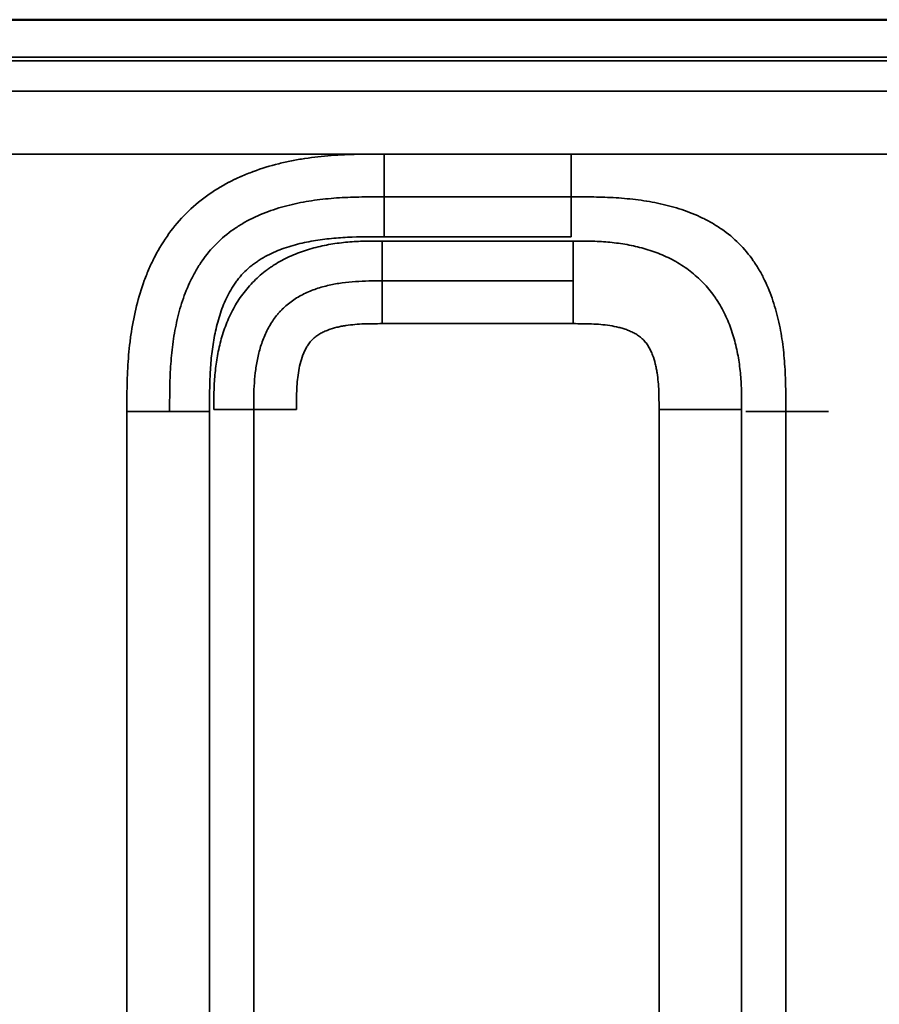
# Model space of a CAD drawing. Header units: millimetres. Extents: x -3206 to 231, y -73 to 1819.
# Tile 28 of 58: x -2597 to -2323, y 1504 to 1818. Entities that reach past the tile are written whole.
import ezdxf

# ---------------------------------------------------------------- set-up
doc = ezdxf.new("R2010")
doc.units = ezdxf.units.MM
doc.layers.add('Visible (ANSI)', color=7, linetype='Continuous', lineweight=50)
doc.layers.add('Visible Narrow (ANSI)', color=7, linetype='Continuous', lineweight=35)

msp = doc.modelspace()

# ---------------------------------------------------------------- linework, layer by layer
at = {"layer": 'Visible (ANSI)'}
for points, knots in [([(-3205.845, 1768.15), (-3205.845, 1768.161), (-3205.845, 1768.173), (-3205.845, 1768.184), (-3205.845, 1768.624), (-3205.845, 1769.063), (-3205.844, 1769.501), (-3205.843, 1770.403), (-3205.839, 1771.303), (-3205.829, 1772.205), (-3205.824, 1772.669), (-3205.818, 1773.135), (-3205.809, 1773.601), (-3205.8, 1774.077), (-3205.788, 1774.555), (-3205.774, 1775.031), (-3205.759, 1775.499), (-3205.743, 1775.965), (-3205.723, 1776.43), (-3205.701, 1776.941), (-3205.675, 1777.451), (-3205.645, 1777.962), (-3205.594, 1778.83), (-3205.531, 1779.7), (-3205.454, 1780.567), (-3205.441, 1780.706), (-3205.428, 1780.846), (-3205.415, 1780.985), (-3205.317, 1782.022), (-3205.198, 1783.054), (-3205.054, 1784.082), (-3205.027, 1784.28), (-3204.998, 1784.477), (-3204.969, 1784.674), (-3204.767, 1786.036), (-3204.522, 1787.39), (-3204.225, 1788.735), (-3204.095, 1789.323), (-3203.955, 1789.908), (-3203.805, 1790.492), (-3203.612, 1791.244), (-3203.401, 1791.996), (-3203.171, 1792.741), (-3203.058, 1793.105), (-3202.941, 1793.468), (-3202.82, 1793.828), (-3202.432, 1794.983), (-3201.999, 1796.114), (-3201.514, 1797.224), (-3201.05, 1798.283), (-3200.539, 1799.325), (-3199.975, 1800.338), (-3199.911, 1800.453), (-3199.847, 1800.568), (-3199.781, 1800.682), (-3199.505, 1801.166), (-3199.216, 1801.644), (-3198.914, 1802.116), (-3198.848, 1802.219), (-3198.781, 1802.322), (-3198.713, 1802.425), (-3198.4, 1802.902), (-3198.073, 1803.372), (-3197.736, 1803.829), (-3197.655, 1803.939), (-3197.573, 1804.049), (-3197.49, 1804.158), (-3196.738, 1805.148), (-3195.933, 1806.085), (-3195.07, 1806.967), (-3194.918, 1807.122), (-3194.765, 1807.275), (-3194.609, 1807.427), (-3193.778, 1808.239), (-3192.909, 1808.99), (-3191.984, 1809.701), (-3191.749, 1809.882), (-3191.511, 1810.059), (-3191.27, 1810.234), (-3190.948, 1810.467), (-3190.622, 1810.693), (-3190.293, 1810.912), (-3190.041, 1811.081), (-3189.787, 1811.245), (-3189.53, 1811.406), (-3189.203, 1811.611), (-3188.873, 1811.81), (-3188.539, 1812.003), (-3188.292, 1812.146), (-3188.043, 1812.286), (-3187.793, 1812.423), (-3186.675, 1813.034), (-3185.522, 1813.583), (-3184.346, 1814.076), (-3183.251, 1814.534), (-3182.137, 1814.943), (-3180.997, 1815.311), (-3180.984, 1815.316), (-3180.971, 1815.32), (-3180.958, 1815.324), (-3179.86, 1815.678), (-3178.755, 1815.988), (-3177.646, 1816.26), (-3176.101, 1816.64), (-3174.544, 1816.948), (-3172.978, 1817.196), (-3172.418, 1817.285), (-3171.857, 1817.366), (-3171.294, 1817.441), (-3170.277, 1817.575), (-3169.255, 1817.687), (-3168.228, 1817.779), (-3167.233, 1817.868), (-3166.233, 1817.937), (-3165.234, 1817.991), (-3165.086, 1817.999), (-3164.939, 1818.007), (-3164.792, 1818.014), (-3163.97, 1818.055), (-3163.15, 1818.085), (-3162.326, 1818.108), (-3161.853, 1818.121), (-3161.379, 1818.131), (-3160.907, 1818.139), (-3160.824, 1818.14), (-3160.742, 1818.141), (-3160.659, 1818.143), (-3160.28, 1818.148), (-3159.901, 1818.153), (-3159.521, 1818.156), (-3158.626, 1818.165), (-3157.731, 1818.167), (-3156.836, 1818.168), (-3156.732, 1818.168), (-3156.628, 1818.168), (-3156.525, 1818.169), (-3156.191, 1818.169), (-3155.859, 1818.169), (-3155.529, 1818.169), (-3153.127, 1818.169), (-3150.679, 1818.169), (-3148.256, 1818.169), (-3100.079, 1818.169), (-3051.901, 1818.169), (-3003.723, 1818.169), (-2969.502, 1818.169), (-2935.268, 1818.169), (-2900.912, 1818.169), (-2872.807, 1818.169), (-2844.644, 1818.169), (-2816.43, 1818.169), (-2816.322, 1818.169), (-2816.214, 1818.169), (-2816.107, 1818.169), (-2815.322, 1818.169), (-2814.557, 1818.169), (-2813.784, 1818.169), (-2604.299, 1818.169), (-2392.037, 1818.169), (-2180.845, 1818.169)], [1.6257576, 1.6257576, 1.6257576, 1.6257576, 1.6257915, 1.6257915, 1.6257915, 1.6271122, 1.6271122, 1.6271122, 1.6298301, 1.6298301, 1.6298301, 1.6312286, 1.6312286, 1.6312286, 1.6326545, 1.6326545, 1.6326545, 1.6340527, 1.6340527, 1.6340527, 1.6355881, 1.6355881, 1.6355881, 1.6382002, 1.6382002, 1.6382002, 1.6386212, 1.6386212, 1.6386212, 1.6417477, 1.6417477, 1.6417477, 1.6423477, 1.6423477, 1.6423477, 1.6464952, 1.6464952, 1.6464952, 1.6483073, 1.6483073, 1.6483073, 1.6506427, 1.6506427, 1.6506427, 1.6517835, 1.6517835, 1.6517835, 1.6554429, 1.6554429, 1.6554429, 1.6589377, 1.6589377, 1.6589377, 1.6593339, 1.6593339, 1.6593339, 1.6610115, 1.6610115, 1.6610115, 1.6613793, 1.6613793, 1.6613793, 1.6630853, 1.6630853, 1.6630853, 1.6634961, 1.6634961, 1.6634961, 1.6672328, 1.6672328, 1.6672328, 1.6678874, 1.6678874, 1.6678874, 1.6713803, 1.6713803, 1.6713803, 1.6722674, 1.6722674, 1.6722674, 1.673454, 1.673454, 1.673454, 1.6743643, 1.6743643, 1.6743643, 1.6755278, 1.6755278, 1.6755278, 1.6763892, 1.6763892, 1.6763892, 1.680239, 1.680239, 1.680239, 1.6838228, 1.6838228, 1.6838228, 1.6838642, 1.6838642, 1.6838642, 1.6873148, 1.6873148, 1.6873148, 1.6921178, 1.6921178, 1.6921178, 1.6938377, 1.6938377, 1.6938377, 1.6969512, 1.6969512, 1.6969512, 1.6999684, 1.6999684, 1.6999684, 1.7004129, 1.7004129, 1.7004129, 1.7028904, 1.7028904, 1.7028904, 1.7043119, 1.7043119, 1.7043119, 1.7045604, 1.7045604, 1.7045604, 1.7057018, 1.7057018, 1.7057018, 1.7083962, 1.7083962, 1.7083962, 1.7087079, 1.7087079, 1.7087079, 1.7097115, 1.7097115, 1.7097115, 1.7170029, 1.7170029, 1.7170029, 1.8620007, 1.8620007, 1.8620007, 1.9649933, 1.9649933, 1.9649933, 2.049246, 2.049246, 2.049246, 2.0495681, 2.0495681, 2.0495681, 2.0519119, 2.0519119, 2.0519119, 2.687521, 2.687521, 2.687521, 2.687521]), ([(-3205.845, 1768.15), (-3205.845, 1776.536), (-3205.59, 1785.161), (-3201.728, 1797.273), (-3199.773, 1801.294), (-3194.644, 1807.755), (-3191.507, 1810.349), (-3185.255, 1813.843), (-3182.189, 1815.026), (-3174.819, 1817.065), (-3170.405, 1817.672), (-3164.288, 1818.054), (-3162.565, 1818.112), (-3160.196, 1818.15), (-3159.55, 1818.157), (-3158.42, 1818.164), (-3157.936, 1818.166), (-3157.034, 1818.168), (-3156.618, 1818.169), (-3155.993, 1818.169), (-3155.784, 1818.169), (-3153.909, 1818.169), (-3152.243, 1818.169), (-3145.576, 1818.169), (-3140.576, 1818.169), (-3129.576, 1818.169), (-3123.576, 1818.169), (-3110.376, 1818.169), (-3103.176, 1818.169), (-3087.336, 1818.169), (-3078.696, 1818.169), (-3059.688, 1818.169), (-3049.32, 1818.169), (-3026.511, 1818.169), (-3014.069, 1818.169), (-2986.697, 1818.169), (-2971.767, 1818.169), (-2938.922, 1818.169), (-2921.006, 1818.169), (-2881.591, 1818.169), (-2860.092, 1818.169), (-2812.794, 1818.169), (-2786.995, 1818.169), (-2730.237, 1818.169), (-2699.279, 1818.169), (-2631.169, 1818.169), (-2594.019, 1818.169), (-2512.288, 1818.169), (-2467.708, 1818.169), (-2369.63, 1818.169), (-2316.134, 1818.169), (-2235.373, 1818.169), (-2208.109, 1818.169), (-2180.845, 1818.169)], [0, 0, 0, 0, 2.515612, 2.515612, 3.8139096, 3.8139096, 4.9903902, 4.9903902, 5.9623697, 5.9623697, 7.2843277, 7.2843277, 7.8012175, 7.8012175, 7.9949963, 7.9949963, 8.1403289, 8.1403289, 8.265329, 8.265329, 8.327829, 8.327829, 8.827829, 8.827829, 10.327829, 10.327829, 12.127829, 12.127829, 14.287829, 14.287829, 16.879829, 16.879829, 19.990229, 19.990229, 23.722709, 23.722709, 28.201685, 28.201685, 33.5764562, 33.5764562, 40.0261817, 40.0261817, 47.7658522, 47.7658522, 57.0534568, 57.0534568, 68.1985824, 68.1985824, 81.5727331, 81.5727331, 97.6217139, 97.6217139, 105.8009112, 105.8009112, 105.8009112, 105.8009112])]:
    msp.add_open_spline(points, degree=3, knots=knots, dxfattribs=at)
at = {"layer": 'Visible Narrow (ANSI)'}
for p, q in [((-2480.742, 1775.256), (-2690.948, 1775.256)), ((-2420.948, 1775.256), (-2480.742, 1775.256)), ((-2480.742, 1761.598), (-2480.742, 1775.254)), ((-2210.742, 1775.256), (-2420.948, 1775.256)), ((-2420.948, 1775.254), (-2420.948, 1761.598)), ((-2420.948, 1761.598), (-2480.742, 1761.598)), ((-2480.742, 1748.853), (-2480.742, 1761.598)), ((-2420.948, 1748.853), (-2420.948, 1761.598)), ((-2480.742, 1748.853), (-2420.948, 1748.853)), ((-2481.367, 1747.485), (-2481.367, 1734.74)), ((-2420.324, 1747.485), (-2481.367, 1747.485)), ((-2420.324, 1747.485), (-2420.324, 1734.74)), ((-2481.367, 1721.084), (-2481.367, 1734.74)), ((-2481.367, 1734.74), (-2420.324, 1734.74)), ((-2420.324, 1734.74), (-2420.324, 1721.084)), ((-2420.324, 1721.084), (-2481.367, 1721.084)), ((-2549.275, 1693.066), (-2562.93, 1693.066)), ((-2562.93, 933.272), (-2562.93, 1693.066)), ((-2536.529, 1693.066), (-2549.275, 1693.066)), ((-2536.529, 933.272), (-2536.529, 1693.066)), ((-2522.416, 1693.69), (-2535.161, 1693.69)), ((-2508.76, 1693.69), (-2522.416, 1693.69)), ((-2522.416, 932.647), (-2522.416, 1693.69)), ((-2392.93, 932.647), (-2392.93, 1693.69)), ((-2379.275, 1693.69), (-2392.93, 1693.69)), ((-2366.529, 1693.69), (-2379.275, 1693.69)), ((-2366.529, 932.647), (-2366.529, 1693.69)), ((-2352.416, 1693.066), (-2365.161, 1693.066)), ((-2352.416, 933.272), (-2352.416, 1693.066)), ((-2338.76, 1693.066), (-2352.416, 1693.066))]:
    msp.add_line(p, q, dxfattribs=at)
for points, knots in [([(-2180.845, 1806.169), (-2286.99, 1806.169), (-2393.109, 1806.169), (-2499.04, 1806.169), (-2552.005, 1806.169), (-2604.923, 1806.169), (-2657.774, 1806.169), (-2684.199, 1806.169), (-2710.607, 1806.169), (-2736.996, 1806.169), (-2750.191, 1806.169), (-2763.38, 1806.169), (-2776.564, 1806.169), (-2783.157, 1806.169), (-2789.748, 1806.169), (-2796.337, 1806.169), (-2799.632, 1806.169), (-2802.926, 1806.169), (-2806.22, 1806.169), (-2807.867, 1806.169), (-2809.514, 1806.169), (-2811.161, 1806.169), (-2812.275, 1806.169), (-2813.389, 1806.169), (-2814.503, 1806.169), (-2815.036, 1806.169), (-2815.565, 1806.169), (-2816.107, 1806.169), (-2816.214, 1806.169), (-2816.322, 1806.169), (-2816.43, 1806.169), (-2816.862, 1806.169), (-2817.293, 1806.169), (-2817.724, 1806.169), (-2930.676, 1806.169), (-3043.229, 1806.169), (-3155.186, 1806.169), (-3155.3, 1806.169), (-3155.414, 1806.169), (-3155.529, 1806.169), (-3155.96, 1806.169), (-3156.391, 1806.169), (-3156.823, 1806.168), (-3157.686, 1806.167), (-3158.549, 1806.165), (-3159.411, 1806.157), (-3159.721, 1806.154), (-3160.031, 1806.151), (-3160.341, 1806.146), (-3160.462, 1806.144), (-3160.584, 1806.142), (-3160.706, 1806.14), (-3161.137, 1806.133), (-3161.568, 1806.124), (-3162, 1806.112), (-3162.863, 1806.089), (-3163.726, 1806.055), (-3164.586, 1806.009), (-3164.888, 1805.993), (-3165.189, 1805.975), (-3165.491, 1805.955), (-3166.048, 1805.919), (-3166.605, 1805.876), (-3167.161, 1805.826), (-3168.017, 1805.75), (-3168.87, 1805.657), (-3169.721, 1805.545), (-3170.012, 1805.506), (-3170.303, 1805.465), (-3170.593, 1805.422), (-3171.999, 1805.213), (-3173.397, 1804.947), (-3174.783, 1804.607), (-3175.062, 1804.538), (-3175.341, 1804.467), (-3175.619, 1804.392), (-3176.174, 1804.242), (-3176.727, 1804.08), (-3177.278, 1803.902), (-3177.551, 1803.814), (-3177.822, 1803.723), (-3178.091, 1803.629), (-3178.639, 1803.436), (-3179.18, 1803.229), (-3179.713, 1803.006), (-3179.971, 1802.898), (-3180.228, 1802.786), (-3180.483, 1802.67), (-3181.011, 1802.429), (-3181.53, 1802.17), (-3182.04, 1801.892), (-3182.283, 1801.759), (-3182.523, 1801.622), (-3182.761, 1801.48), (-3182.894, 1801.401), (-3183.025, 1801.321), (-3183.156, 1801.239), (-3183.39, 1801.092), (-3183.622, 1800.94), (-3183.85, 1800.783), (-3183.98, 1800.694), (-3184.109, 1800.604), (-3184.237, 1800.511), (-3184.461, 1800.349), (-3184.681, 1800.182), (-3184.897, 1800.011), (-3185.361, 1799.642), (-3185.804, 1799.253), (-3186.224, 1798.843), (-3186.417, 1798.655), (-3186.605, 1798.462), (-3186.788, 1798.265), (-3187.191, 1797.832), (-3187.571, 1797.378), (-3187.931, 1796.904), (-3188.092, 1796.691), (-3188.25, 1796.474), (-3188.403, 1796.253), (-3188.498, 1796.116), (-3188.591, 1795.978), (-3188.683, 1795.838), (-3188.829, 1795.615), (-3188.971, 1795.39), (-3189.108, 1795.162), (-3189.194, 1795.019), (-3189.279, 1794.874), (-3189.362, 1794.729), (-3189.493, 1794.501), (-3189.619, 1794.27), (-3189.741, 1794.038), (-3190.02, 1793.507), (-3190.278, 1792.966), (-3190.518, 1792.418), (-3190.622, 1792.18), (-3190.722, 1791.942), (-3190.819, 1791.702), (-3191.045, 1791.143), (-3191.253, 1790.576), (-3191.447, 1790.001), (-3191.528, 1789.758), (-3191.608, 1789.514), (-3191.684, 1789.268), (-3191.865, 1788.685), (-3192.031, 1788.097), (-3192.183, 1787.507), (-3192.245, 1787.262), (-3192.306, 1787.017), (-3192.364, 1786.772), (-3192.704, 1785.336), (-3192.966, 1783.886), (-3193.169, 1782.426), (-3193.203, 1782.183), (-3193.235, 1781.941), (-3193.266, 1781.698), (-3193.343, 1781.084), (-3193.41, 1780.469), (-3193.469, 1779.852), (-3193.551, 1778.99), (-3193.615, 1778.126), (-3193.666, 1777.261), (-3193.68, 1777.023), (-3193.692, 1776.786), (-3193.704, 1776.548), (-3193.736, 1775.921), (-3193.76, 1775.295), (-3193.779, 1774.668), (-3193.792, 1774.236), (-3193.803, 1773.804), (-3193.811, 1773.371), (-3193.819, 1772.939), (-3193.825, 1772.507), (-3193.83, 1772.075), (-3193.832, 1771.844), (-3193.835, 1771.613), (-3193.836, 1771.383), (-3193.841, 1770.749), (-3193.843, 1770.115), (-3193.844, 1769.481), (-3193.845, 1769.048), (-3193.845, 1768.616), (-3193.845, 1768.184), (-3193.845, 1767.968), (-3193.845, 1767.751), (-3193.845, 1767.535), (-3193.845, 1767.319), (-3193.845, 1767.103), (-3193.845, 1766.887), (-3193.845, 1766.663), (-3193.845, 1766.44), (-3193.845, 1766.216), (-3193.845, 1468.297), (-3193.845, 1170.378), (-3193.845, 872.459), (-3193.845, 871.428), (-3193.845, 870.398), (-3193.845, 869.368), (-3193.845, 868.935), (-3193.845, 868.503), (-3193.845, 868.071), (-3193.845, 867.811), (-3193.845, 867.552), (-3193.845, 867.292), (-3193.845, 867.119), (-3193.844, 866.947), (-3193.844, 866.774), (-3193.843, 865.909), (-3193.839, 865.044), (-3193.832, 864.18), (-3193.825, 863.315), (-3193.814, 862.451), (-3193.796, 861.586), (-3193.777, 860.722), (-3193.751, 859.857), (-3193.715, 858.993), (-3193.687, 858.315), (-3193.653, 857.638), (-3193.611, 856.96), (-3193.547, 855.91), (-3193.466, 854.86), (-3193.363, 853.809), (-3193.298, 853.138), (-3193.224, 852.466), (-3193.14, 851.794), (-3193.008, 850.739), (-3192.853, 849.688), (-3192.671, 848.647), (-3192.556, 847.989), (-3192.431, 847.333), (-3192.293, 846.681), (-3192.075, 845.643), (-3191.826, 844.612), (-3191.544, 843.591), (-3191.367, 842.954), (-3191.177, 842.321), (-3190.973, 841.691), (-3190.91, 841.499), (-3190.846, 841.307), (-3190.78, 841.115), (-3190.567, 840.49), (-3190.338, 839.87), (-3190.092, 839.254), (-3190.016, 839.062), (-3189.938, 838.871), (-3189.858, 838.681), (-3189.689, 838.279), (-3189.513, 837.878), (-3189.328, 837.482), (-3189.233, 837.276), (-3189.135, 837.072), (-3189.035, 836.868), (-3188.943, 836.681), (-3188.849, 836.494), (-3188.753, 836.309), (-3188.354, 835.536), (-3187.924, 834.783), (-3187.459, 834.053), (-3187.226, 833.688), (-3186.985, 833.328), (-3186.733, 832.974), (-3186.606, 832.795), (-3186.476, 832.616), (-3186.343, 832.44), (-3186.215, 832.269), (-3186.084, 832.1), (-3185.951, 831.932), (-3185.814, 831.76), (-3185.674, 831.589), (-3185.532, 831.42), (-3185.252, 831.086), (-3184.961, 830.758), (-3184.663, 830.441), (-3184.514, 830.283), (-3184.363, 830.127), (-3184.21, 829.974), (-3183.903, 829.666), (-3183.588, 829.367), (-3183.265, 829.079), (-3183.105, 828.935), (-3182.943, 828.794), (-3182.779, 828.656), (-3182.613, 828.515), (-3182.445, 828.377), (-3182.275, 828.242), (-3181.772, 827.839), (-3181.252, 827.457), (-3180.718, 827.094), (-3180.536, 826.97), (-3180.352, 826.849), (-3180.166, 826.729), (-3179.801, 826.494), (-3179.429, 826.268), (-3179.051, 826.049), (-3178.867, 825.943), (-3178.682, 825.838), (-3178.497, 825.736), (-3178.299, 825.628), (-3178.101, 825.522), (-3177.902, 825.418), (-3177.128, 825.015), (-3176.341, 824.647), (-3175.543, 824.309), (-3174.955, 824.06), (-3174.36, 823.828), (-3173.76, 823.609), (-3173.546, 823.531), (-3173.331, 823.455), (-3173.115, 823.381), (-3172.513, 823.173), (-3171.907, 822.98), (-3171.295, 822.799), (-3171.073, 822.733), (-3170.85, 822.669), (-3170.627, 822.607), (-3170.014, 822.436), (-3169.396, 822.277), (-3168.777, 822.129), (-3168.549, 822.075), (-3168.321, 822.023), (-3168.092, 821.972), (-3167.244, 821.782), (-3166.394, 821.614), (-3165.542, 821.464), (-3164.924, 821.356), (-3164.305, 821.257), (-3163.686, 821.167), (-3162.596, 821.009), (-3161.504, 820.878), (-3160.41, 820.77), (-3158.694, 820.6), (-3156.973, 820.487), (-3155.247, 820.414), (-3154.632, 820.388), (-3154.016, 820.366), (-3153.4, 820.349), (-3153.152, 820.342), (-3152.905, 820.336), (-3152.657, 820.331), (-3151.793, 820.311), (-3150.928, 820.3), (-3150.062, 820.292), (-3149.45, 820.287), (-3148.838, 820.284), (-3148.225, 820.282), (-3147.972, 820.281), (-3147.719, 820.28), (-3147.465, 820.28), (-3147.032, 820.279), (-3146.6, 820.279), (-3146.167, 820.278), (-3145.734, 820.278), (-3145.301, 820.278), (-3144.868, 820.278), (-3144.26, 820.278), (-3143.653, 820.278), (-3143.045, 820.278), (-2935.853, 820.278), (-2728.66, 820.278), (-2521.467, 820.278)], [2.6656496, 2.6656496, 2.6656496, 2.6656496, 2.9903176, 2.9903176, 2.9903176, 3.1526516, 3.1526516, 3.1526516, 3.2338186, 3.2338186, 3.2338186, 3.2744021, 3.2744021, 3.2744021, 3.2946938, 3.2946938, 3.2946938, 3.3048397, 3.3048397, 3.3048397, 3.3099127, 3.3099127, 3.3099127, 3.3133444, 3.3133444, 3.3133444, 3.3149856, 3.3149856, 3.3149856, 3.3153126, 3.3153126, 3.3153126, 3.3166206, 3.3166206, 3.3166206, 3.6590678, 3.6590678, 3.6590678, 3.6594176, 3.6594176, 3.6594176, 3.6607372, 3.6607372, 3.6607372, 3.6633764, 3.6633764, 3.6633764, 3.664324, 3.664324, 3.664324, 3.664696, 3.664696, 3.664696, 3.6660156, 3.6660156, 3.6660156, 3.6686547, 3.6686547, 3.6686547, 3.6695802, 3.6695802, 3.6695802, 3.6712939, 3.6712939, 3.6712939, 3.673933, 3.673933, 3.673933, 3.6748364, 3.6748364, 3.6748364, 3.6792113, 3.6792113, 3.6792113, 3.6800926, 3.6800926, 3.6800926, 3.6818504, 3.6818504, 3.6818504, 3.6827206, 3.6827206, 3.6827206, 3.6844896, 3.6844896, 3.6844896, 3.6853487, 3.6853487, 3.6853487, 3.6871288, 3.6871288, 3.6871288, 3.6879768, 3.6879768, 3.6879768, 3.6884484, 3.6884484, 3.6884484, 3.6892909, 3.6892909, 3.6892909, 3.6897678, 3.6897678, 3.6897678, 3.6906049, 3.6906049, 3.6906049, 3.692407, 3.692407, 3.692407, 3.693233, 3.693233, 3.693233, 3.6950467, 3.6950467, 3.6950467, 3.6958611, 3.6958611, 3.6958611, 3.6963661, 3.6963661, 3.6963661, 3.6971751, 3.6971751, 3.6971751, 3.6976854, 3.6976854, 3.6976854, 3.6984892, 3.6984892, 3.6984892, 3.7003246, 3.7003246, 3.7003246, 3.7011173, 3.7011173, 3.7011173, 3.7029639, 3.7029639, 3.7029639, 3.7037454, 3.7037454, 3.7037454, 3.7056027, 3.7056027, 3.7056027, 3.7063735, 3.7063735, 3.7063735, 3.7108812, 3.7108812, 3.7108812, 3.7116296, 3.7116296, 3.7116296, 3.7135203, 3.7135203, 3.7135203, 3.7161595, 3.7161595, 3.7161595, 3.7168858, 3.7168858, 3.7168858, 3.7187986, 3.7187986, 3.7187986, 3.7201182, 3.7201182, 3.7201182, 3.7214378, 3.7214378, 3.7214378, 3.722142, 3.722142, 3.722142, 3.7240769, 3.7240769, 3.7240769, 3.7253965, 3.7253965, 3.7253965, 3.7260563, 3.7260563, 3.7260563, 3.7267161, 3.7267161, 3.7267161, 3.7273982, 3.7273982, 3.7273982, 4.6367175, 4.6367175, 4.6367175, 4.6398624, 4.6398624, 4.6398624, 4.6411819, 4.6411819, 4.6411819, 4.6419737, 4.6419737, 4.6419737, 4.6425015, 4.6425015, 4.6425015, 4.6451405, 4.6451405, 4.6451405, 4.6477793, 4.6477793, 4.6477793, 4.6504176, 4.6504176, 4.6504176, 4.6524861, 4.6524861, 4.6524861, 4.6556929, 4.6556929, 4.6556929, 4.6577423, 4.6577423, 4.6577423, 4.6609635, 4.6609635, 4.6609635, 4.6629984, 4.6629984, 4.6629984, 4.6662358, 4.6662358, 4.6662358, 4.6682546, 4.6682546, 4.6682546, 4.6688716, 4.6688716, 4.6688716, 4.6708827, 4.6708827, 4.6708827, 4.6715074, 4.6715074, 4.6715074, 4.6728253, 4.6728253, 4.6728253, 4.6735108, 4.6735108, 4.6735108, 4.6741432, 4.6741432, 4.6741432, 4.676779, 4.676779, 4.676779, 4.6780969, 4.6780969, 4.6780969, 4.678767, 4.678767, 4.678767, 4.6794148, 4.6794148, 4.6794148, 4.680081, 4.680081, 4.680081, 4.6813951, 4.6813951, 4.6813951, 4.6820504, 4.6820504, 4.6820504, 4.6833685, 4.6833685, 4.6833685, 4.6840232, 4.6840232, 4.6840232, 4.6846863, 4.6846863, 4.6846863, 4.6866513, 4.6866513, 4.6866513, 4.6873221, 4.6873221, 4.6873221, 4.6886398, 4.6886398, 4.6886398, 4.6892793, 4.6892793, 4.6892793, 4.6899577, 4.6899577, 4.6899577, 4.6925936, 4.6925936, 4.6925936, 4.6945355, 4.6945355, 4.6945355, 4.6952295, 4.6952295, 4.6952295, 4.6971636, 4.6971636, 4.6971636, 4.6978652, 4.6978652, 4.6978652, 4.6997917, 4.6997917, 4.6997917, 4.7005011, 4.7005011, 4.7005011, 4.703137, 4.703137, 4.703137, 4.7050479, 4.7050479, 4.7050479, 4.7084085, 4.7084085, 4.7084085, 4.7136801, 4.7136801, 4.7136801, 4.7155603, 4.7155603, 4.7155603, 4.7163159, 4.7163159, 4.7163159, 4.7189517, 4.7189517, 4.7189517, 4.7208164, 4.7208164, 4.7208164, 4.7215875, 4.7215875, 4.7215875, 4.7229054, 4.7229054, 4.7229054, 4.7242233, 4.7242233, 4.7242233, 4.7260726, 4.7260726, 4.7260726, 5.3568144, 5.3568144, 5.3568144, 5.3568144]), ([(-3169.734, 1804.375), (-3167.161, 1804.723), (-3164.587, 1804.878), (-3162.013, 1804.948), (-3161.852, 1804.952), (-3161.691, 1804.956), (-3161.53, 1804.96), (-3161.369, 1804.964), (-3161.208, 1804.967), (-3161.047, 1804.971), (-3160.725, 1804.977), (-3160.404, 1804.983), (-3160.082, 1804.988), (-3159.438, 1804.998), (-3158.794, 1805.004), (-3158.15, 1805.009), (-3156.863, 1805.018), (-3155.575, 1805.018), (-3154.288, 1805.015), (-3153, 1805.012), (-3151.712, 1805.007), (-3150.425, 1805.005), (-3150.264, 1805.005), (-3150.103, 1805.005), (-3149.942, 1805.005), (-3149.781, 1805.005), (-3149.62, 1805.005), (-3149.459, 1805.005), (-3149.137, 1805.005), (-3148.815, 1805.005), (-3148.493, 1805.005), (-2825.944, 1805.005), (-2503.395, 1805.005), (-2180.845, 1805.005)], [0, 0, 0, 0, 0.00772546, 0.00772546, 0.00772546, 0.0082083, 0.0082083, 0.0082083, 0.00869114, 0.00869114, 0.00869114, 0.00965682, 0.00965682, 0.00965682, 0.01158818, 0.01158818, 0.01158818, 0.01545091, 0.01545091, 0.01545091, 0.01931364, 0.01931364, 0.01931364, 0.01979648, 0.01979648, 0.01979648, 0.02027932, 0.02027932, 0.02027932, 0.021245, 0.021245, 0.021245, 0.98885838, 0.98885838, 0.98885838, 0.98885838]), ([(-2180.845, 1795.357), (-2345.444, 1795.357), (-2592.342, 1795.357), (-2880.39, 1795.357), (-3038.559, 1795.357), (-3114.429, 1795.357), (-3150.435, 1795.357), (-3151.721, 1795.36), (-3155.579, 1795.371), (-3158.151, 1795.377), (-3163.294, 1795.277), (-3165.866, 1795.162), (-3168.438, 1794.814)], [0.98792566, 0.98792566, 0.98792566, 0.98792566, 1.48154814, 1.72835938, 1.851765, 1.95588849, 1.95588849, 1.95974492, 1.95974492, 1.96745777, 1.96745777, 1.97517062, 1.97517062, 1.97517062, 1.97517062]), ([(-2562.93, 1693.066), (-2562.93, 1695.892), (-2562.927, 1698.718), (-2562.864, 1701.54), (-2562.864, 1701.547), (-2562.864, 1701.554), (-2562.864, 1701.561), (-2562.8, 1704.38), (-2562.678, 1707.196), (-2562.462, 1710.007), (-2562.461, 1710.017), (-2562.46, 1710.028), (-2562.459, 1710.039), (-2562.351, 1711.439), (-2562.22, 1712.838), (-2562.062, 1714.236), (-2562.061, 1714.246), (-2562.06, 1714.257), (-2562.059, 1714.267), (-2561.901, 1715.666), (-2561.716, 1717.066), (-2561.502, 1718.458), (-2561.501, 1718.467), (-2561.5, 1718.476), (-2561.498, 1718.486), (-2561.068, 1721.281), (-2560.524, 1724.044), (-2559.845, 1726.767), (-2559.843, 1726.772), (-2559.842, 1726.778), (-2559.84, 1726.783), (-2559.16, 1729.51), (-2558.346, 1732.197), (-2557.373, 1734.837), (-2556.885, 1736.16), (-2556.358, 1737.472), (-2555.787, 1738.77), (-2555.501, 1739.419), (-2555.205, 1740.065), (-2554.897, 1740.707), (-2554.589, 1741.349), (-2554.27, 1741.987), (-2553.941, 1742.617), (-2552.624, 1745.14), (-2551.146, 1747.549), (-2549.492, 1749.834), (-2547.844, 1752.111), (-2546.02, 1754.264), (-2544.005, 1756.281), (-2544, 1756.287), (-2543.994, 1756.293), (-2543.988, 1756.299), (-2541.974, 1758.313), (-2539.823, 1760.139), (-2537.547, 1761.789), (-2537.538, 1761.796), (-2537.528, 1761.803), (-2537.519, 1761.81), (-2535.245, 1763.457), (-2532.846, 1764.93), (-2530.333, 1766.244), (-2530.319, 1766.251), (-2530.306, 1766.258), (-2530.292, 1766.265), (-2529.674, 1766.588), (-2529.05, 1766.9), (-2528.423, 1767.201), (-2528.408, 1767.208), (-2528.394, 1767.215), (-2528.379, 1767.222), (-2527.753, 1767.523), (-2527.123, 1767.812), (-2526.49, 1768.091), (-2526.474, 1768.098), (-2526.459, 1768.105), (-2526.443, 1768.112), (-2525.162, 1768.675), (-2523.868, 1769.196), (-2522.561, 1769.679), (-2522.544, 1769.685), (-2522.526, 1769.692), (-2522.509, 1769.698), (-2519.88, 1770.666), (-2517.201, 1771.479), (-2514.478, 1772.159), (-2514.457, 1772.165), (-2514.435, 1772.17), (-2514.414, 1772.175), (-2513.065, 1772.511), (-2511.705, 1772.814), (-2510.336, 1773.087), (-2510.312, 1773.092), (-2510.289, 1773.096), (-2510.265, 1773.101), (-2508.897, 1773.372), (-2507.518, 1773.613), (-2506.14, 1773.825), (-2506.115, 1773.829), (-2506.09, 1773.833), (-2506.065, 1773.837), (-2503.286, 1774.261), (-2500.499, 1774.568), (-2497.706, 1774.783), (-2497.684, 1774.785), (-2497.661, 1774.787), (-2497.639, 1774.788), (-2494.843, 1775.003), (-2492.041, 1775.124), (-2489.235, 1775.187), (-2489.222, 1775.188), (-2489.209, 1775.188), (-2489.196, 1775.188), (-2486.381, 1775.251), (-2483.562, 1775.254), (-2480.742, 1775.255)], [0, 0, 0, 0, 0.00846675, 0.00846675, 0.00846675, 0.00848729, 0.00848729, 0.00848729, 0.01694288, 0.01694288, 0.01694288, 0.01697458, 0.01697458, 0.01697458, 0.02118645, 0.02118645, 0.02118645, 0.02121823, 0.02121823, 0.02121823, 0.02543425, 0.02543425, 0.02543425, 0.02546187, 0.02546187, 0.02546187, 0.033932, 0.033932, 0.033932, 0.03394916, 0.03394916, 0.03394916, 0.04242975, 0.04242975, 0.04242975, 0.04667863, 0.04667863, 0.04667863, 0.04880192, 0.04880192, 0.04880192, 0.05092375, 0.05092375, 0.05092375, 0.05942527, 0.05942527, 0.05942527, 0.06789833, 0.06789833, 0.06789833, 0.067923, 0.067923, 0.067923, 0.07638562, 0.07638562, 0.07638562, 0.07642075, 0.07642075, 0.07642075, 0.08487291, 0.08487291, 0.08487291, 0.08491851, 0.08491851, 0.08491851, 0.08699473, 0.08699473, 0.08699473, 0.08704294, 0.08704294, 0.08704294, 0.08911656, 0.08911656, 0.08911656, 0.08916738, 0.08916738, 0.08916738, 0.0933602, 0.0933602, 0.0933602, 0.09341626, 0.09341626, 0.09341626, 0.10184749, 0.10184749, 0.10184749, 0.10191401, 0.10191401, 0.10191401, 0.10609114, 0.10609114, 0.10609114, 0.10616288, 0.10616288, 0.10616288, 0.11033478, 0.11033478, 0.11033478, 0.11041055, 0.11041055, 0.11041055, 0.11882207, 0.11882207, 0.11882207, 0.11888902, 0.11888902, 0.11888902, 0.12730937, 0.12730937, 0.12730937, 0.12734857, 0.12734857, 0.12734857, 0.13579666, 0.13579666, 0.13579666, 0.13579666]), ([(-2480.742, 1761.598), (-2483.126, 1761.598), (-2485.51, 1761.597), (-2490.272, 1761.514), (-2492.65, 1761.433), (-2497.398, 1761.132), (-2499.768, 1760.914), (-2503.313, 1760.448), (-2504.494, 1760.27), (-2506.851, 1759.862), (-2508.025, 1759.632), (-2511.517, 1758.863), (-2513.81, 1758.242), (-2518.312, 1756.738), (-2520.522, 1755.857), (-2523.217, 1754.55), (-2523.754, 1754.278), (-2524.812, 1753.716), (-2525.335, 1753.425), (-2526.882, 1752.526), (-2527.887, 1751.888), (-2530.812, 1749.853), (-2532.646, 1748.331), (-2536.048, 1744.924), (-2537.564, 1743.091), (-2539.593, 1740.167), (-2540.228, 1739.164), (-2541.423, 1737.103), (-2541.983, 1736.044), (-2543.551, 1732.804), (-2544.43, 1730.595), (-2545.927, 1726.103), (-2546.545, 1723.819), (-2547.309, 1720.346), (-2547.537, 1719.18), (-2547.943, 1716.835), (-2548.122, 1715.654), (-2548.589, 1712.101), (-2548.808, 1709.728), (-2549.109, 1704.976), (-2549.191, 1702.596), (-2549.274, 1697.833), (-2549.275, 1695.45), (-2549.275, 1693.066)], [0, 0, 0, 0, 0.00713628, 0.00713628, 0.01427256, 0.01427256, 0.02140884, 0.02140884, 0.02497699, 0.02497699, 0.02854513, 0.02854513, 0.03568141, 0.03568141, 0.04281769, 0.04281769, 0.04460176, 0.04460176, 0.04638583, 0.04638583, 0.04995397, 0.04995397, 0.05709025, 0.05709025, 0.06422653, 0.06422653, 0.06779467, 0.06779467, 0.07136281, 0.07136281, 0.0784991, 0.0784991, 0.08563538, 0.08563538, 0.08920352, 0.08920352, 0.09277166, 0.09277166, 0.09990794, 0.09990794, 0.10704422, 0.10704422, 0.1141805, 0.1141805, 0.1141805, 0.1141805]), ([(-2352.416, 1693.066), (-2352.416, 1695.45), (-2352.417, 1697.833), (-2352.5, 1702.595), (-2352.581, 1704.973), (-2352.882, 1709.721), (-2353.101, 1712.091), (-2353.566, 1715.637), (-2353.744, 1716.817), (-2354.152, 1719.175), (-2354.382, 1720.349), (-2355.151, 1723.841), (-2355.772, 1726.134), (-2357.276, 1730.636), (-2358.157, 1732.845), (-2359.464, 1735.54), (-2359.736, 1736.077), (-2360.298, 1737.136), (-2360.589, 1737.658), (-2361.488, 1739.206), (-2362.126, 1740.21), (-2364.162, 1743.135), (-2365.683, 1744.97), (-2369.09, 1748.371), (-2370.923, 1749.887), (-2373.847, 1751.916), (-2374.85, 1752.552), (-2376.911, 1753.747), (-2377.97, 1754.307), (-2381.21, 1755.874), (-2383.419, 1756.754), (-2387.911, 1758.251), (-2390.195, 1758.868), (-2393.668, 1759.633), (-2394.834, 1759.861), (-2397.179, 1760.267), (-2398.361, 1760.445), (-2401.913, 1760.913), (-2404.286, 1761.132), (-2409.038, 1761.433), (-2411.418, 1761.514), (-2416.181, 1761.597), (-2418.565, 1761.598), (-2420.948, 1761.598)], [0, 0, 0, 0, 0.00713628, 0.00713628, 0.01427256, 0.01427256, 0.02140884, 0.02140884, 0.02497699, 0.02497699, 0.02854513, 0.02854513, 0.03568141, 0.03568141, 0.04281769, 0.04281769, 0.04460176, 0.04460176, 0.04638583, 0.04638583, 0.04995397, 0.04995397, 0.05709025, 0.05709025, 0.06422653, 0.06422653, 0.06779467, 0.06779467, 0.07136281, 0.07136281, 0.0784991, 0.0784991, 0.08563538, 0.08563538, 0.08920352, 0.08920352, 0.09277166, 0.09277166, 0.09990794, 0.09990794, 0.10704422, 0.10704422, 0.1141805, 0.1141805, 0.1141805, 0.1141805]), ([(-2536.529, 1693.066), (-2536.529, 1695.037), (-2536.529, 1697.007), (-2536.504, 1698.978), (-2536.479, 1700.948), (-2536.429, 1702.92), (-2536.332, 1704.886), (-2536.236, 1706.852), (-2536.093, 1708.811), (-2535.885, 1710.759), (-2535.677, 1712.708), (-2535.405, 1714.647), (-2535.05, 1716.573), (-2534.694, 1718.499), (-2534.257, 1720.412), (-2533.711, 1722.308), (-2533.438, 1723.256), (-2533.137, 1724.203), (-2532.807, 1725.136), (-2532.478, 1726.068), (-2532.12, 1726.986), (-2531.73, 1727.888), (-2531.341, 1728.791), (-2530.919, 1729.677), (-2530.461, 1730.545), (-2530.003, 1731.414), (-2529.508, 1732.264), (-2528.971, 1733.093), (-2528.702, 1733.507), (-2528.422, 1733.916), (-2528.131, 1734.319), (-2527.84, 1734.723), (-2527.538, 1735.119), (-2527.227, 1735.504), (-2526.606, 1736.275), (-2525.948, 1737.007), (-2525.251, 1737.699), (-2524.554, 1738.391), (-2523.82, 1739.043), (-2523.048, 1739.657), (-2522.663, 1739.964), (-2522.268, 1740.261), (-2521.864, 1740.549), (-2521.46, 1740.837), (-2521.047, 1741.117), (-2520.629, 1741.384), (-2519.793, 1741.92), (-2518.937, 1742.412), (-2518.064, 1742.867), (-2517.191, 1743.322), (-2516.301, 1743.74), (-2515.397, 1744.126), (-2514.492, 1744.512), (-2513.572, 1744.866), (-2512.64, 1745.191), (-2511.707, 1745.517), (-2510.759, 1745.815), (-2509.808, 1746.085), (-2507.907, 1746.625), (-2505.994, 1747.056), (-2504.073, 1747.405), (-2502.152, 1747.754), (-2500.223, 1748.021), (-2498.287, 1748.224), (-2496.351, 1748.427), (-2494.409, 1748.567), (-2492.462, 1748.661), (-2488.568, 1748.849), (-2484.656, 1748.853), (-2480.742, 1748.853)], [0, 0, 0, 0, 0.005911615, 0.005911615, 0.005911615, 0.01182323, 0.01182323, 0.01182323, 0.017734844, 0.017734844, 0.017734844, 0.023646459, 0.023646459, 0.023646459, 0.029558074, 0.029558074, 0.029558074, 0.032513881, 0.032513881, 0.032513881, 0.035469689, 0.035469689, 0.035469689, 0.038425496, 0.038425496, 0.038425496, 0.041381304, 0.041381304, 0.041381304, 0.042859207, 0.042859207, 0.042859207, 0.044337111, 0.044337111, 0.044337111, 0.047292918, 0.047292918, 0.047292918, 0.050248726, 0.050248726, 0.050248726, 0.051726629, 0.051726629, 0.051726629, 0.053204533, 0.053204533, 0.053204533, 0.05616034, 0.05616034, 0.05616034, 0.059116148, 0.059116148, 0.059116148, 0.062071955, 0.062071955, 0.062071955, 0.065027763, 0.065027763, 0.065027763, 0.070939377, 0.070939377, 0.070939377, 0.076850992, 0.076850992, 0.076850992, 0.082762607, 0.082762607, 0.082762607, 0.094585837, 0.094585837, 0.094585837, 0.094585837]), ([(-2481.367, 1747.485), (-2483.207, 1747.485), (-2485.046, 1747.482), (-2486.881, 1747.433), (-2488.716, 1747.384), (-2490.546, 1747.291), (-2492.369, 1747.132), (-2494.192, 1746.973), (-2496.009, 1746.75), (-2497.816, 1746.446), (-2499.624, 1746.143), (-2501.424, 1745.76), (-2503.213, 1745.281), (-2504.107, 1745.041), (-2504.998, 1744.778), (-2505.876, 1744.492), (-2506.753, 1744.206), (-2507.62, 1743.896), (-2508.477, 1743.562), (-2510.189, 1742.893), (-2511.856, 1742.126), (-2513.474, 1741.248), (-2514.283, 1740.809), (-2515.079, 1740.342), (-2515.862, 1739.845), (-2516.254, 1739.597), (-2516.642, 1739.34), (-2517.025, 1739.078), (-2517.408, 1738.815), (-2517.784, 1738.547), (-2518.155, 1738.272), (-2519.639, 1737.174), (-2521.028, 1735.98), (-2522.321, 1734.688), (-2523.615, 1733.397), (-2524.814, 1732.008), (-2525.917, 1730.522), (-2526.469, 1729.779), (-2526.997, 1729.009), (-2527.494, 1728.229), (-2527.991, 1727.448), (-2528.459, 1726.653), (-2528.899, 1725.845), (-2529.78, 1724.228), (-2530.551, 1722.557), (-2531.224, 1720.838), (-2531.56, 1719.978), (-2531.872, 1719.107), (-2532.16, 1718.224), (-2532.448, 1717.341), (-2532.711, 1716.455), (-2532.95, 1715.565), (-2533.427, 1713.785), (-2533.811, 1711.991), (-2534.115, 1710.185), (-2534.42, 1708.379), (-2534.645, 1706.562), (-2534.805, 1704.735), (-2534.965, 1702.908), (-2535.059, 1701.071), (-2535.109, 1699.227), (-2535.158, 1697.384), (-2535.161, 1695.536), (-2535.161, 1693.69)], [0, 0, 0, 0, 0.005489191, 0.005489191, 0.005489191, 0.010978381, 0.010978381, 0.010978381, 0.016467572, 0.016467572, 0.016467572, 0.021956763, 0.021956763, 0.021956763, 0.024701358, 0.024701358, 0.024701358, 0.027445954, 0.027445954, 0.027445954, 0.032935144, 0.032935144, 0.032935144, 0.03567974, 0.03567974, 0.03567974, 0.037052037, 0.037052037, 0.037052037, 0.038424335, 0.038424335, 0.038424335, 0.043913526, 0.043913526, 0.043913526, 0.049402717, 0.049402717, 0.049402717, 0.052147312, 0.052147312, 0.052147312, 0.054891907, 0.054891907, 0.054891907, 0.060381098, 0.060381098, 0.060381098, 0.063125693, 0.063125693, 0.063125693, 0.065870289, 0.065870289, 0.065870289, 0.07135948, 0.07135948, 0.07135948, 0.07684867, 0.07684867, 0.07684867, 0.082337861, 0.082337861, 0.082337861, 0.087827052, 0.087827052, 0.087827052, 0.087827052]), ([(-2366.529, 1693.69), (-2366.529, 1695.53), (-2366.532, 1697.37), (-2366.581, 1699.205), (-2366.63, 1701.039), (-2366.723, 1702.869), (-2366.882, 1704.693), (-2367.041, 1706.516), (-2367.264, 1708.332), (-2367.568, 1710.14), (-2367.871, 1711.948), (-2368.254, 1713.747), (-2368.733, 1715.536), (-2368.973, 1716.431), (-2369.236, 1717.321), (-2369.522, 1718.199), (-2369.809, 1719.077), (-2370.118, 1719.944), (-2370.452, 1720.8), (-2371.121, 1722.512), (-2371.888, 1724.18), (-2372.766, 1725.798), (-2373.205, 1726.606), (-2373.672, 1727.403), (-2374.169, 1728.186), (-2374.417, 1728.577), (-2374.674, 1728.966), (-2374.936, 1729.349), (-2375.199, 1729.731), (-2375.467, 1730.108), (-2375.742, 1730.479), (-2376.84, 1731.962), (-2378.034, 1733.351), (-2379.326, 1734.645), (-2380.617, 1735.939), (-2382.006, 1737.137), (-2383.492, 1738.241), (-2384.236, 1738.792), (-2385.005, 1739.321), (-2385.785, 1739.818), (-2386.566, 1740.315), (-2387.361, 1740.782), (-2388.17, 1741.223), (-2389.787, 1742.103), (-2391.457, 1742.874), (-2393.176, 1743.547), (-2394.036, 1743.883), (-2394.907, 1744.195), (-2395.79, 1744.484), (-2396.673, 1744.772), (-2397.559, 1745.034), (-2398.449, 1745.273), (-2400.23, 1745.751), (-2402.024, 1746.134), (-2403.829, 1746.439), (-2405.635, 1746.743), (-2407.452, 1746.968), (-2409.279, 1747.128), (-2411.106, 1747.288), (-2412.943, 1747.383), (-2414.787, 1747.432), (-2416.63, 1747.482), (-2418.478, 1747.485), (-2420.324, 1747.485)], [0, 0, 0, 0, 0.005489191, 0.005489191, 0.005489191, 0.010978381, 0.010978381, 0.010978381, 0.016467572, 0.016467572, 0.016467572, 0.021956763, 0.021956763, 0.021956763, 0.024701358, 0.024701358, 0.024701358, 0.027445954, 0.027445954, 0.027445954, 0.032935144, 0.032935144, 0.032935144, 0.03567974, 0.03567974, 0.03567974, 0.037052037, 0.037052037, 0.037052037, 0.038424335, 0.038424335, 0.038424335, 0.043913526, 0.043913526, 0.043913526, 0.049402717, 0.049402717, 0.049402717, 0.052147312, 0.052147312, 0.052147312, 0.054891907, 0.054891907, 0.054891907, 0.060381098, 0.060381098, 0.060381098, 0.063125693, 0.063125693, 0.063125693, 0.065870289, 0.065870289, 0.065870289, 0.07135948, 0.07135948, 0.07135948, 0.07684867, 0.07684867, 0.07684867, 0.082337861, 0.082337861, 0.082337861, 0.087827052, 0.087827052, 0.087827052, 0.087827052]), ([(-2522.416, 1693.69), (-2522.416, 1695.115), (-2522.415, 1696.54), (-2522.362, 1699.386), (-2522.31, 1700.807), (-2522.121, 1703.643), (-2521.984, 1705.058), (-2521.694, 1707.175), (-2521.584, 1707.88), (-2521.331, 1709.287), (-2521.189, 1709.989), (-2520.713, 1712.078), (-2520.33, 1713.451), (-2519.635, 1715.474), (-2519.383, 1716.142), (-2518.835, 1717.465), (-2518.539, 1718.118), (-2517.589, 1720.032), (-2516.87, 1721.255), (-2515.643, 1722.996), (-2515.209, 1723.561), (-2514.518, 1724.383), (-2514.28, 1724.653), (-2513.795, 1725.181), (-2513.548, 1725.438), (-2512.287, 1726.694), (-2511.201, 1727.598), (-2509.465, 1728.815), (-2508.869, 1729.198), (-2507.643, 1729.92), (-2507.011, 1730.261), (-2505.087, 1731.21), (-2503.773, 1731.746), (-2501.092, 1732.663), (-2499.725, 1733.044), (-2497.643, 1733.517), (-2496.943, 1733.659), (-2495.537, 1733.91), (-2494.833, 1734.021), (-2492.719, 1734.309), (-2491.305, 1734.446), (-2488.473, 1734.634), (-2487.054, 1734.686), (-2484.212, 1734.739), (-2482.789, 1734.74), (-2481.367, 1734.74)], [0, 0, 0, 0, 0.004263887, 0.004263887, 0.008527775, 0.008527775, 0.012791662, 0.012791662, 0.014923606, 0.014923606, 0.01705555, 0.01705555, 0.021319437, 0.021319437, 0.023451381, 0.023451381, 0.025583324, 0.025583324, 0.029847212, 0.029847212, 0.031979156, 0.031979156, 0.033045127, 0.033045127, 0.034111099, 0.034111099, 0.038374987, 0.038374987, 0.04050693, 0.04050693, 0.042638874, 0.042638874, 0.046902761, 0.046902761, 0.051166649, 0.051166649, 0.053298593, 0.053298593, 0.055430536, 0.055430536, 0.059694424, 0.059694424, 0.063958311, 0.063958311, 0.068222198, 0.068222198, 0.068222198, 0.068222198]), ([(-2481.367, 1721.084), (-2483.304, 1721.084), (-2485.242, 1721.084), (-2487.178, 1721.009), (-2488.146, 1720.971), (-2489.113, 1720.915), (-2490.08, 1720.831), (-2491.038, 1720.747), (-2491.995, 1720.637), (-2492.952, 1720.489), (-2492.96, 1720.488), (-2492.969, 1720.487), (-2492.977, 1720.486), (-2493.459, 1720.411), (-2493.942, 1720.327), (-2494.423, 1720.232), (-2494.896, 1720.138), (-2495.365, 1720.035), (-2495.831, 1719.92), (-2495.839, 1719.919), (-2495.847, 1719.917), (-2495.854, 1719.915), (-2496.794, 1719.683), (-2497.719, 1719.405), (-2498.624, 1719.065), (-2498.631, 1719.062), (-2498.638, 1719.06), (-2498.644, 1719.057), (-2499.094, 1718.888), (-2499.538, 1718.703), (-2499.976, 1718.5), (-2499.982, 1718.497), (-2499.988, 1718.494), (-2499.995, 1718.491), (-2500.433, 1718.286), (-2500.866, 1718.062), (-2501.283, 1717.818), (-2501.289, 1717.815), (-2501.295, 1717.811), (-2501.3, 1717.808), (-2501.722, 1717.561), (-2502.129, 1717.293), (-2502.518, 1717.001), (-2502.712, 1716.855), (-2502.901, 1716.703), (-2503.086, 1716.544), (-2503.266, 1716.389), (-2503.442, 1716.228), (-2503.613, 1716.06), (-2503.617, 1716.056), (-2503.621, 1716.052), (-2503.625, 1716.048), (-2503.799, 1715.876), (-2503.969, 1715.697), (-2504.132, 1715.511), (-2504.292, 1715.329), (-2504.445, 1715.143), (-2504.592, 1714.953), (-2504.595, 1714.949), (-2504.598, 1714.945), (-2504.602, 1714.94), (-2504.898, 1714.555), (-2505.167, 1714.154), (-2505.416, 1713.74), (-2505.418, 1713.736), (-2505.421, 1713.731), (-2505.423, 1713.727), (-2505.671, 1713.312), (-2505.898, 1712.884), (-2506.107, 1712.445), (-2506.109, 1712.441), (-2506.111, 1712.437), (-2506.113, 1712.433), (-2506.322, 1711.993), (-2506.514, 1711.542), (-2506.688, 1711.088), (-2506.69, 1711.084), (-2506.691, 1711.08), (-2506.693, 1711.076), (-2507.043, 1710.162), (-2507.328, 1709.229), (-2507.565, 1708.282), (-2507.566, 1708.278), (-2507.567, 1708.275), (-2507.568, 1708.271), (-2507.806, 1707.323), (-2507.996, 1706.358), (-2508.148, 1705.393), (-2508.3, 1704.422), (-2508.415, 1703.449), (-2508.501, 1702.474), (-2508.587, 1701.502), (-2508.645, 1700.528), (-2508.683, 1699.552), (-2508.76, 1697.602), (-2508.76, 1695.646), (-2508.76, 1693.69)], [0.094552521, 0.094552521, 0.094552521, 0.094552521, 0.100364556, 0.100364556, 0.100364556, 0.103267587, 0.103267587, 0.103267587, 0.106141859, 0.106141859, 0.106141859, 0.106167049, 0.106167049, 0.106167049, 0.107615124, 0.107615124, 0.107615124, 0.109039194, 0.109039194, 0.109039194, 0.109062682, 0.109062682, 0.109062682, 0.111936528, 0.111936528, 0.111936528, 0.111957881, 0.111957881, 0.111957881, 0.113385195, 0.113385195, 0.113385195, 0.11340548, 0.11340548, 0.11340548, 0.114833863, 0.114833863, 0.114833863, 0.114853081, 0.114853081, 0.114853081, 0.116300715, 0.116300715, 0.116300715, 0.117024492, 0.117024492, 0.117024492, 0.117731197, 0.117731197, 0.117731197, 0.117748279, 0.117748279, 0.117748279, 0.118472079, 0.118472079, 0.118472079, 0.119179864, 0.119179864, 0.119179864, 0.119195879, 0.119195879, 0.119195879, 0.120628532, 0.120628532, 0.120628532, 0.120643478, 0.120643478, 0.120643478, 0.122077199, 0.122077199, 0.122077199, 0.122091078, 0.122091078, 0.122091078, 0.123525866, 0.123525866, 0.123525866, 0.123538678, 0.123538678, 0.123538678, 0.1264232, 0.1264232, 0.1264232, 0.126433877, 0.126433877, 0.126433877, 0.129320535, 0.129320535, 0.129320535, 0.132224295, 0.132224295, 0.132224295, 0.135119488, 0.135119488, 0.135119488, 0.140909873, 0.140909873, 0.140909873, 0.140909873]), ([(-2392.93, 1693.69), (-2392.93, 1695.645), (-2392.93, 1697.599), (-2393.007, 1699.548), (-2393.046, 1700.522), (-2393.103, 1701.495), (-2393.189, 1702.465), (-2393.274, 1703.435), (-2393.388, 1704.402), (-2393.539, 1705.367), (-2393.614, 1705.849), (-2393.699, 1706.331), (-2393.795, 1706.812), (-2393.891, 1707.293), (-2393.998, 1707.774), (-2394.117, 1708.25), (-2394.355, 1709.202), (-2394.64, 1710.138), (-2394.988, 1711.051), (-2395.163, 1711.508), (-2395.353, 1711.96), (-2395.564, 1712.404), (-2395.774, 1712.848), (-2396.005, 1713.286), (-2396.255, 1713.707), (-2396.507, 1714.13), (-2396.78, 1714.537), (-2397.078, 1714.927), (-2397.227, 1715.12), (-2397.382, 1715.31), (-2397.544, 1715.494), (-2397.704, 1715.677), (-2397.871, 1715.855), (-2398.046, 1716.028), (-2398.223, 1716.204), (-2398.406, 1716.373), (-2398.593, 1716.534), (-2398.778, 1716.694), (-2398.968, 1716.846), (-2399.162, 1716.993), (-2399.549, 1717.284), (-2399.951, 1717.549), (-2400.367, 1717.794), (-2400.784, 1718.04), (-2401.215, 1718.265), (-2401.657, 1718.472), (-2402.099, 1718.68), (-2402.553, 1718.871), (-2403.011, 1719.044), (-2403.471, 1719.218), (-2403.934, 1719.375), (-2404.402, 1719.519), (-2404.864, 1719.661), (-2405.329, 1719.789), (-2405.797, 1719.905), (-2406.738, 1720.139), (-2407.69, 1720.325), (-2408.651, 1720.476), (-2409.611, 1720.626), (-2410.582, 1720.74), (-2411.554, 1720.826), (-2412.527, 1720.911), (-2413.5, 1720.969), (-2414.474, 1721.007), (-2416.422, 1721.084), (-2418.373, 1721.084), (-2420.324, 1721.084)], [0, 0, 0, 0, 0.005863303, 0.005863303, 0.005863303, 0.008794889, 0.008794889, 0.008794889, 0.011723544, 0.011723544, 0.011723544, 0.013188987, 0.013188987, 0.013188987, 0.01465443, 0.01465443, 0.01465443, 0.017585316, 0.017585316, 0.017585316, 0.019050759, 0.019050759, 0.019050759, 0.020516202, 0.020516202, 0.020516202, 0.021987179, 0.021987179, 0.021987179, 0.022720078, 0.022720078, 0.022720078, 0.023447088, 0.023447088, 0.023447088, 0.024185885, 0.024185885, 0.024185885, 0.02491879, 0.02491879, 0.02491879, 0.026377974, 0.026377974, 0.026377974, 0.027843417, 0.027843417, 0.027843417, 0.02930886, 0.02930886, 0.02930886, 0.030782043, 0.030782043, 0.030782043, 0.032239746, 0.032239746, 0.032239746, 0.035170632, 0.035170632, 0.035170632, 0.038101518, 0.038101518, 0.038101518, 0.041032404, 0.041032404, 0.041032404, 0.046894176, 0.046894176, 0.046894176, 0.046894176])]:
    msp.add_open_spline(points, degree=3, knots=knots, dxfattribs=at)

doc.saveas('drawing.dxf')
